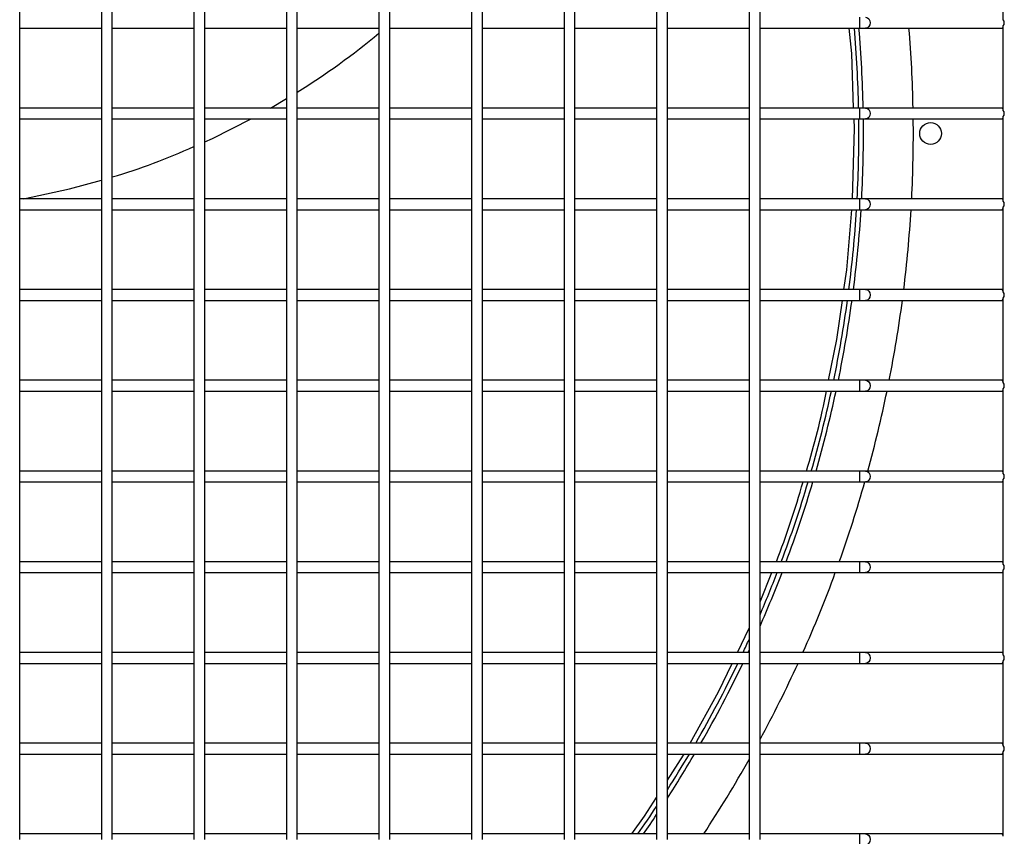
# Model space of a CAD drawing. Extents: x -90708 to 277869, y -117 to 207445.
# Tile 12 of 233: x -86853 to -86581, y 127055 to 127280. Entities that reach past the tile are written whole.
import ezdxf

# ---------------------------------------------------------------- set-up
doc = ezdxf.new("R2010")
doc.units = 0
doc.header["$MEASUREMENT"] = 0
doc.layers.add('ARQ - EQUIPO CONDENSADORA', color=40, linetype='CONTINUOUS')

msp = doc.modelspace()

# ---------------------------------------------------------------- linework, layer by layer
at = {"layer": 'ARQ - EQUIPO CONDENSADORA', "linetype": 'Continuous'}
for p, q in [((-86852.722, 127279.442), (-86852.722, 127304.442)), ((-86830.222, 127304.442), (-86830.222, 127279.442)), ((-86827.222, 127279.442), (-86827.222, 127304.442)), ((-86804.722, 127304.442), (-86804.722, 127279.442)), ((-86801.722, 127279.442), (-86801.722, 127304.442)), ((-86779.222, 127304.442), (-86779.222, 127279.442)), ((-86776.222, 127279.442), (-86776.222, 127304.442)), ((-86753.722, 127304.442), (-86753.722, 127279.442)), ((-86750.722, 127279.442), (-86750.722, 127304.442)), ((-86728.222, 127304.442), (-86728.222, 127279.442)), ((-86725.222, 127279.442), (-86725.222, 127304.442)), ((-86702.722, 127304.442), (-86702.722, 127279.442)), ((-86699.722, 127279.442), (-86699.722, 127304.442)), ((-86677.222, 127304.442), (-86677.222, 127279.442)), ((-86674.222, 127279.442), (-86674.222, 127304.442)), ((-86651.722, 127304.442), (-86651.722, 127279.442)), ((-86648.722, 127279.442), (-86648.722, 127304.442)), ((-86581.722, 127280.291), (-86581.722, 127303.592)), ((-86852.722, 127254.442), (-86852.722, 127279.442)), ((-86830.222, 127279.442), (-86830.222, 127254.442)), ((-86827.222, 127254.442), (-86827.222, 127279.442)), ((-86804.722, 127279.442), (-86804.722, 127254.442)), ((-86801.722, 127254.442), (-86801.722, 127279.442)), ((-86779.222, 127279.442), (-86779.222, 127254.442)), ((-86776.222, 127254.442), (-86776.222, 127279.442)), ((-86753.722, 127279.442), (-86753.722, 127254.442)), ((-86750.722, 127254.442), (-86750.722, 127279.442)), ((-86728.222, 127279.442), (-86728.222, 127254.442)), ((-86725.222, 127254.442), (-86725.222, 127279.442)), ((-86702.722, 127279.442), (-86702.722, 127254.442)), ((-86699.722, 127254.442), (-86699.722, 127279.442)), ((-86677.222, 127279.442), (-86677.222, 127254.442)), ((-86674.222, 127254.442), (-86674.222, 127279.442)), ((-86651.722, 127279.442), (-86651.722, 127254.442)), ((-86648.722, 127254.442), (-86648.722, 127279.442)), ((-86621.298, 127280.942), (-86621.298, 127277.942)), ((-86852.722, 127277.942), (-86830.222, 127277.942)), ((-86827.222, 127277.942), (-86804.722, 127277.942)), ((-86801.722, 127277.942), (-86779.222, 127277.942)), ((-86776.222, 127277.942), (-86753.722, 127277.942)), ((-86750.722, 127277.942), (-86728.222, 127277.942)), ((-86725.222, 127277.942), (-86702.722, 127277.942)), ((-86699.722, 127277.942), (-86677.222, 127277.942)), ((-86674.222, 127277.942), (-86651.722, 127277.942)), ((-86648.722, 127277.942), (-86621.298, 127277.942)), ((-86621.298, 127277.942), (-86619.621, 127277.942)), ((-86619.621, 127277.942), (-86582.222, 127277.942)), ((-86582.222, 127277.942), (-86581.722, 127277.942)), ((-86581.722, 127255.291), (-86581.722, 127278.592)), ((-86783.632, 127255.942), (-86779.222, 127258.564)), ((-86830.222, 127255.942), (-86852.722, 127255.942)), ((-86804.722, 127255.942), (-86827.222, 127255.942)), ((-86779.222, 127255.942), (-86801.722, 127255.942)), ((-86753.722, 127255.942), (-86776.222, 127255.942)), ((-86728.222, 127255.942), (-86750.722, 127255.942)), ((-86702.722, 127255.942), (-86725.222, 127255.942)), ((-86677.222, 127255.942), (-86699.722, 127255.942)), ((-86651.722, 127255.942), (-86674.222, 127255.942)), ((-86621.298, 127255.942), (-86648.722, 127255.942)), ((-86619.621, 127255.942), (-86621.298, 127255.942)), ((-86621.298, 127255.942), (-86621.298, 127252.942)), ((-86582.222, 127255.942), (-86619.621, 127255.942)), ((-86581.722, 127255.942), (-86582.222, 127255.942)), ((-86852.722, 127229.442), (-86852.722, 127254.442)), ((-86852.722, 127252.942), (-86830.222, 127252.942)), ((-86830.222, 127254.442), (-86830.222, 127229.442)), ((-86827.222, 127229.442), (-86827.222, 127254.442)), ((-86827.222, 127252.942), (-86804.722, 127252.942)), ((-86804.722, 127254.442), (-86804.722, 127229.442)), ((-86801.722, 127229.442), (-86801.722, 127254.442)), ((-86801.722, 127252.942), (-86779.222, 127252.942)), ((-86779.222, 127254.442), (-86779.222, 127229.442)), ((-86776.222, 127229.442), (-86776.222, 127254.442)), ((-86776.222, 127252.942), (-86753.722, 127252.942)), ((-86753.722, 127254.442), (-86753.722, 127229.442)), ((-86750.722, 127229.442), (-86750.722, 127254.442)), ((-86750.722, 127252.942), (-86728.222, 127252.942)), ((-86728.222, 127254.442), (-86728.222, 127229.442)), ((-86725.222, 127229.442), (-86725.222, 127254.442)), ((-86725.222, 127252.942), (-86702.722, 127252.942)), ((-86702.722, 127254.442), (-86702.722, 127229.442)), ((-86699.722, 127229.442), (-86699.722, 127254.442)), ((-86699.722, 127252.942), (-86677.222, 127252.942)), ((-86677.222, 127254.442), (-86677.222, 127229.442)), ((-86674.222, 127229.442), (-86674.222, 127254.442)), ((-86674.222, 127252.942), (-86651.722, 127252.942)), ((-86651.722, 127254.442), (-86651.722, 127229.442)), ((-86648.722, 127229.442), (-86648.722, 127254.442)), ((-86648.722, 127252.942), (-86621.298, 127252.942)), ((-86621.298, 127252.942), (-86619.621, 127252.942)), ((-86619.621, 127252.942), (-86582.222, 127252.942)), ((-86582.222, 127252.942), (-86581.722, 127252.942)), ((-86581.722, 127230.291), (-86581.722, 127253.592)), ((-86830.222, 127230.942), (-86852.722, 127230.942)), ((-86804.722, 127230.942), (-86827.222, 127230.942)), ((-86779.222, 127230.942), (-86801.722, 127230.942)), ((-86753.722, 127230.942), (-86776.222, 127230.942)), ((-86728.222, 127230.942), (-86750.722, 127230.942)), ((-86702.722, 127230.942), (-86725.222, 127230.942)), ((-86677.222, 127230.942), (-86699.722, 127230.942)), ((-86651.722, 127230.942), (-86674.222, 127230.942)), ((-86621.298, 127230.942), (-86648.722, 127230.942)), ((-86619.621, 127230.942), (-86621.298, 127230.942)), ((-86621.298, 127230.942), (-86621.298, 127227.942)), ((-86582.222, 127230.942), (-86619.621, 127230.942)), ((-86581.722, 127230.942), (-86582.222, 127230.942)), ((-86852.722, 127204.442), (-86852.722, 127229.442)), ((-86852.722, 127227.942), (-86830.222, 127227.942)), ((-86830.222, 127229.442), (-86830.222, 127204.442)), ((-86827.222, 127204.442), (-86827.222, 127229.442)), ((-86827.222, 127227.942), (-86804.722, 127227.942)), ((-86804.722, 127229.442), (-86804.722, 127204.442)), ((-86801.722, 127204.442), (-86801.722, 127229.442)), ((-86801.722, 127227.942), (-86779.222, 127227.942)), ((-86779.222, 127229.442), (-86779.222, 127204.442)), ((-86776.222, 127204.442), (-86776.222, 127229.442)), ((-86776.222, 127227.942), (-86753.722, 127227.942)), ((-86753.722, 127229.442), (-86753.722, 127204.442)), ((-86750.722, 127204.442), (-86750.722, 127229.442)), ((-86750.722, 127227.942), (-86728.222, 127227.942)), ((-86728.222, 127229.442), (-86728.222, 127204.442)), ((-86725.222, 127204.442), (-86725.222, 127229.442)), ((-86725.222, 127227.942), (-86702.722, 127227.942)), ((-86702.722, 127229.442), (-86702.722, 127204.442)), ((-86699.722, 127204.442), (-86699.722, 127229.442)), ((-86699.722, 127227.942), (-86677.222, 127227.942)), ((-86677.222, 127229.442), (-86677.222, 127204.442)), ((-86674.222, 127204.442), (-86674.222, 127229.442)), ((-86674.222, 127227.942), (-86651.722, 127227.942)), ((-86651.722, 127229.442), (-86651.722, 127204.442)), ((-86648.722, 127204.442), (-86648.722, 127229.442)), ((-86648.722, 127227.942), (-86621.298, 127227.942)), ((-86621.298, 127227.942), (-86619.621, 127227.942)), ((-86619.621, 127227.942), (-86582.222, 127227.942)), ((-86582.222, 127227.942), (-86581.722, 127227.942)), ((-86581.722, 127205.291), (-86581.722, 127228.592)), ((-86830.222, 127205.942), (-86852.722, 127205.942)), ((-86804.722, 127205.942), (-86827.222, 127205.942)), ((-86779.222, 127205.942), (-86801.722, 127205.942)), ((-86753.722, 127205.942), (-86776.222, 127205.942)), ((-86728.222, 127205.942), (-86750.722, 127205.942)), ((-86702.722, 127205.942), (-86725.222, 127205.942)), ((-86677.222, 127205.942), (-86699.722, 127205.942)), ((-86651.722, 127205.942), (-86674.222, 127205.942)), ((-86621.298, 127205.942), (-86648.722, 127205.942)), ((-86619.621, 127205.942), (-86621.298, 127205.942)), ((-86621.298, 127205.942), (-86621.298, 127202.942)), ((-86582.222, 127205.942), (-86619.621, 127205.942)), ((-86581.722, 127205.942), (-86582.222, 127205.942)), ((-86852.722, 127179.442), (-86852.722, 127204.442)), ((-86830.222, 127204.442), (-86830.222, 127179.442)), ((-86827.222, 127179.442), (-86827.222, 127204.442)), ((-86804.722, 127204.442), (-86804.722, 127179.442)), ((-86801.722, 127179.442), (-86801.722, 127204.442)), ((-86779.222, 127204.442), (-86779.222, 127179.442)), ((-86776.222, 127179.442), (-86776.222, 127204.442)), ((-86753.722, 127204.442), (-86753.722, 127179.442)), ((-86750.722, 127179.442), (-86750.722, 127204.442)), ((-86728.222, 127204.442), (-86728.222, 127179.442)), ((-86725.222, 127179.442), (-86725.222, 127204.442)), ((-86702.722, 127204.442), (-86702.722, 127179.442)), ((-86699.722, 127179.442), (-86699.722, 127204.442)), ((-86677.222, 127204.442), (-86677.222, 127179.442)), ((-86674.222, 127179.442), (-86674.222, 127204.442)), ((-86651.722, 127204.442), (-86651.722, 127179.442)), ((-86648.722, 127179.442), (-86648.722, 127204.442)), ((-86581.722, 127180.291), (-86581.722, 127203.592)), ((-86852.722, 127202.942), (-86830.222, 127202.942)), ((-86827.222, 127202.942), (-86804.722, 127202.942)), ((-86801.722, 127202.942), (-86779.222, 127202.942)), ((-86776.222, 127202.942), (-86753.722, 127202.942)), ((-86750.722, 127202.942), (-86728.222, 127202.942)), ((-86725.222, 127202.942), (-86702.722, 127202.942)), ((-86699.722, 127202.942), (-86677.222, 127202.942)), ((-86674.222, 127202.942), (-86651.722, 127202.942)), ((-86648.722, 127202.942), (-86621.298, 127202.942)), ((-86621.298, 127202.942), (-86619.621, 127202.942)), ((-86619.621, 127202.942), (-86582.222, 127202.942)), ((-86582.222, 127202.942), (-86581.722, 127202.942)), ((-86830.222, 127180.942), (-86852.722, 127180.942)), ((-86852.722, 127154.442), (-86852.722, 127179.442)), ((-86830.222, 127179.442), (-86830.222, 127154.442)), ((-86804.722, 127180.942), (-86827.222, 127180.942)), ((-86827.222, 127154.442), (-86827.222, 127179.442)), ((-86804.722, 127179.442), (-86804.722, 127154.442)), ((-86779.222, 127180.942), (-86801.722, 127180.942)), ((-86801.722, 127154.442), (-86801.722, 127179.442)), ((-86779.222, 127179.442), (-86779.222, 127154.442)), ((-86753.722, 127180.942), (-86776.222, 127180.942)), ((-86776.222, 127154.442), (-86776.222, 127179.442)), ((-86753.722, 127179.442), (-86753.722, 127154.442)), ((-86728.222, 127180.942), (-86750.722, 127180.942)), ((-86750.722, 127154.442), (-86750.722, 127179.442)), ((-86728.222, 127179.442), (-86728.222, 127154.442)), ((-86702.722, 127180.942), (-86725.222, 127180.942)), ((-86725.222, 127154.442), (-86725.222, 127179.442)), ((-86702.722, 127179.442), (-86702.722, 127154.442)), ((-86677.222, 127180.942), (-86699.722, 127180.942)), ((-86699.722, 127154.442), (-86699.722, 127179.442)), ((-86677.222, 127179.442), (-86677.222, 127154.442)), ((-86651.722, 127180.942), (-86674.222, 127180.942)), ((-86674.222, 127154.442), (-86674.222, 127179.442)), ((-86651.722, 127179.442), (-86651.722, 127154.442)), ((-86621.298, 127180.942), (-86648.722, 127180.942)), ((-86648.722, 127154.442), (-86648.722, 127179.442)), ((-86619.621, 127180.942), (-86621.298, 127180.942)), ((-86621.298, 127180.942), (-86621.298, 127177.942)), ((-86582.222, 127180.942), (-86619.621, 127180.942)), ((-86581.722, 127180.942), (-86582.222, 127180.942)), ((-86852.722, 127177.942), (-86830.222, 127177.942)), ((-86827.222, 127177.942), (-86804.722, 127177.942)), ((-86801.722, 127177.942), (-86779.222, 127177.942)), ((-86776.222, 127177.942), (-86753.722, 127177.942)), ((-86750.722, 127177.942), (-86728.222, 127177.942)), ((-86725.222, 127177.942), (-86702.722, 127177.942)), ((-86699.722, 127177.942), (-86677.222, 127177.942)), ((-86674.222, 127177.942), (-86651.722, 127177.942)), ((-86648.722, 127177.942), (-86621.298, 127177.942)), ((-86621.298, 127177.942), (-86619.621, 127177.942)), ((-86619.621, 127177.942), (-86582.222, 127177.942)), ((-86582.222, 127177.942), (-86581.722, 127177.942)), ((-86581.722, 127155.291), (-86581.722, 127178.592)), ((-86830.222, 127155.942), (-86852.722, 127155.942)), ((-86852.722, 127129.442), (-86852.722, 127154.442)), ((-86830.222, 127154.442), (-86830.222, 127129.442)), ((-86804.722, 127155.942), (-86827.222, 127155.942)), ((-86827.222, 127129.442), (-86827.222, 127154.442)), ((-86804.722, 127154.442), (-86804.722, 127129.442)), ((-86779.222, 127155.942), (-86801.722, 127155.942)), ((-86801.722, 127129.442), (-86801.722, 127154.442)), ((-86779.222, 127154.442), (-86779.222, 127129.442)), ((-86753.722, 127155.942), (-86776.222, 127155.942)), ((-86776.222, 127129.442), (-86776.222, 127154.442)), ((-86753.722, 127154.442), (-86753.722, 127129.442)), ((-86728.222, 127155.942), (-86750.722, 127155.942)), ((-86750.722, 127129.442), (-86750.722, 127154.442)), ((-86728.222, 127154.442), (-86728.222, 127129.442)), ((-86702.722, 127155.942), (-86725.222, 127155.942)), ((-86725.222, 127129.442), (-86725.222, 127154.442)), ((-86702.722, 127154.442), (-86702.722, 127129.442)), ((-86677.222, 127155.942), (-86699.722, 127155.942)), ((-86699.722, 127129.442), (-86699.722, 127154.442)), ((-86677.222, 127154.442), (-86677.222, 127129.442)), ((-86651.722, 127155.942), (-86674.222, 127155.942)), ((-86674.222, 127129.442), (-86674.222, 127154.442)), ((-86651.722, 127154.442), (-86651.722, 127129.442)), ((-86621.298, 127155.942), (-86648.722, 127155.942)), ((-86648.722, 127129.442), (-86648.722, 127154.442)), ((-86619.621, 127155.942), (-86621.298, 127155.942)), ((-86621.298, 127155.942), (-86621.298, 127152.942)), ((-86582.222, 127155.942), (-86619.621, 127155.942)), ((-86581.722, 127155.942), (-86582.222, 127155.942)), ((-86852.722, 127152.942), (-86830.222, 127152.942)), ((-86827.222, 127152.942), (-86804.722, 127152.942)), ((-86801.722, 127152.942), (-86779.222, 127152.942)), ((-86776.222, 127152.942), (-86753.722, 127152.942)), ((-86750.722, 127152.942), (-86728.222, 127152.942)), ((-86725.222, 127152.942), (-86702.722, 127152.942)), ((-86699.722, 127152.942), (-86677.222, 127152.942)), ((-86674.222, 127152.942), (-86651.722, 127152.942)), ((-86648.722, 127152.942), (-86621.298, 127152.942)), ((-86621.298, 127152.942), (-86619.621, 127152.942)), ((-86619.621, 127152.942), (-86582.222, 127152.942)), ((-86582.222, 127152.942), (-86581.722, 127152.942)), ((-86581.722, 127130.291), (-86581.722, 127153.592)), ((-86830.222, 127130.942), (-86852.722, 127130.942)), ((-86804.722, 127130.942), (-86827.222, 127130.942)), ((-86779.222, 127130.942), (-86801.722, 127130.942)), ((-86753.722, 127130.942), (-86776.222, 127130.942)), ((-86728.222, 127130.942), (-86750.722, 127130.942)), ((-86702.722, 127130.942), (-86725.222, 127130.942)), ((-86677.222, 127130.942), (-86699.722, 127130.942)), ((-86651.722, 127130.942), (-86674.222, 127130.942)), ((-86621.298, 127130.942), (-86648.722, 127130.942)), ((-86619.621, 127130.942), (-86621.298, 127130.942)), ((-86621.298, 127130.942), (-86621.298, 127127.942)), ((-86582.222, 127130.942), (-86619.621, 127130.942)), ((-86581.722, 127130.942), (-86582.222, 127130.942)), ((-86852.722, 127104.442), (-86852.722, 127129.442)), ((-86852.722, 127127.942), (-86830.222, 127127.942)), ((-86830.222, 127129.442), (-86830.222, 127104.442)), ((-86827.222, 127104.442), (-86827.222, 127129.442)), ((-86827.222, 127127.942), (-86804.722, 127127.942)), ((-86804.722, 127129.442), (-86804.722, 127104.442)), ((-86801.722, 127104.442), (-86801.722, 127129.442)), ((-86801.722, 127127.942), (-86779.222, 127127.942)), ((-86779.222, 127129.442), (-86779.222, 127104.442)), ((-86776.222, 127104.442), (-86776.222, 127129.442)), ((-86776.222, 127127.942), (-86753.722, 127127.942)), ((-86753.722, 127129.442), (-86753.722, 127104.442)), ((-86750.722, 127104.442), (-86750.722, 127129.442)), ((-86750.722, 127127.942), (-86728.222, 127127.942)), ((-86728.222, 127129.442), (-86728.222, 127104.442)), ((-86725.222, 127104.442), (-86725.222, 127129.442)), ((-86725.222, 127127.942), (-86702.722, 127127.942)), ((-86702.722, 127129.442), (-86702.722, 127104.442)), ((-86699.722, 127104.442), (-86699.722, 127129.442)), ((-86699.722, 127127.942), (-86677.222, 127127.942)), ((-86677.222, 127129.442), (-86677.222, 127104.442)), ((-86674.222, 127104.442), (-86674.222, 127129.442)), ((-86674.222, 127127.942), (-86651.722, 127127.942)), ((-86651.722, 127129.442), (-86651.722, 127104.442)), ((-86648.722, 127104.442), (-86648.722, 127129.442)), ((-86648.722, 127127.942), (-86621.298, 127127.942)), ((-86648.722, 127119.893), (-86645.446, 127127.942)), ((-86621.298, 127127.942), (-86619.621, 127127.942)), ((-86619.621, 127127.942), (-86582.222, 127127.942)), ((-86582.222, 127127.942), (-86581.722, 127127.942)), ((-86581.722, 127105.291), (-86581.722, 127128.592)), ((-86654.939, 127105.942), (-86651.722, 127112.658)), ((-86830.222, 127105.942), (-86852.722, 127105.942)), ((-86804.722, 127105.942), (-86827.222, 127105.942)), ((-86779.222, 127105.942), (-86801.722, 127105.942)), ((-86753.722, 127105.942), (-86776.222, 127105.942)), ((-86728.222, 127105.942), (-86750.722, 127105.942)), ((-86702.722, 127105.942), (-86725.222, 127105.942)), ((-86677.222, 127105.942), (-86699.722, 127105.942)), ((-86651.722, 127105.942), (-86674.222, 127105.942)), ((-86621.298, 127105.942), (-86648.722, 127105.942)), ((-86619.621, 127105.942), (-86621.298, 127105.942)), ((-86621.298, 127105.942), (-86621.298, 127102.942)), ((-86582.222, 127105.942), (-86619.621, 127105.942)), ((-86581.722, 127105.942), (-86582.222, 127105.942)), ((-86852.722, 127079.442), (-86852.722, 127104.442)), ((-86852.722, 127102.942), (-86830.222, 127102.942)), ((-86830.222, 127104.442), (-86830.222, 127079.442)), ((-86827.222, 127079.442), (-86827.222, 127104.442)), ((-86827.222, 127102.942), (-86804.722, 127102.942)), ((-86804.722, 127104.442), (-86804.722, 127079.442)), ((-86801.722, 127079.442), (-86801.722, 127104.442)), ((-86801.722, 127102.942), (-86779.222, 127102.942)), ((-86779.222, 127104.442), (-86779.222, 127079.442)), ((-86776.222, 127079.442), (-86776.222, 127104.442)), ((-86776.222, 127102.942), (-86753.722, 127102.942)), ((-86753.722, 127104.442), (-86753.722, 127079.442)), ((-86750.722, 127079.442), (-86750.722, 127104.442)), ((-86750.722, 127102.942), (-86728.222, 127102.942)), ((-86728.222, 127104.442), (-86728.222, 127079.442)), ((-86725.222, 127079.442), (-86725.222, 127104.442)), ((-86725.222, 127102.942), (-86702.722, 127102.942)), ((-86702.722, 127104.442), (-86702.722, 127079.442)), ((-86699.722, 127079.442), (-86699.722, 127104.442)), ((-86699.722, 127102.942), (-86677.222, 127102.942)), ((-86677.222, 127104.442), (-86677.222, 127079.442)), ((-86674.222, 127079.442), (-86674.222, 127104.442)), ((-86674.222, 127102.942), (-86651.722, 127102.942)), ((-86651.722, 127104.442), (-86651.722, 127079.442)), ((-86648.722, 127079.442), (-86648.722, 127104.442)), ((-86648.722, 127102.942), (-86621.298, 127102.942)), ((-86621.298, 127102.942), (-86619.621, 127102.942)), ((-86619.621, 127102.942), (-86582.222, 127102.942)), ((-86582.222, 127102.942), (-86581.722, 127102.942)), ((-86581.722, 127080.291), (-86581.722, 127103.592)), ((-86830.222, 127080.942), (-86852.722, 127080.942)), ((-86852.722, 127054.442), (-86852.722, 127079.442)), ((-86830.222, 127079.442), (-86830.222, 127054.442)), ((-86804.722, 127080.942), (-86827.222, 127080.942)), ((-86827.222, 127054.442), (-86827.222, 127079.442)), ((-86804.722, 127079.442), (-86804.722, 127054.442)), ((-86779.222, 127080.942), (-86801.722, 127080.942)), ((-86801.722, 127054.442), (-86801.722, 127079.442)), ((-86779.222, 127079.442), (-86779.222, 127054.442)), ((-86753.722, 127080.942), (-86776.222, 127080.942)), ((-86776.222, 127054.442), (-86776.222, 127079.442)), ((-86753.722, 127079.442), (-86753.722, 127054.442)), ((-86728.222, 127080.942), (-86750.722, 127080.942)), ((-86750.722, 127054.442), (-86750.722, 127079.442)), ((-86728.222, 127079.442), (-86728.222, 127054.442)), ((-86702.722, 127080.942), (-86725.222, 127080.942)), ((-86725.222, 127054.442), (-86725.222, 127079.442)), ((-86702.722, 127079.442), (-86702.722, 127054.442)), ((-86677.222, 127080.942), (-86699.722, 127080.942)), ((-86699.722, 127054.442), (-86699.722, 127079.442)), ((-86677.222, 127079.442), (-86677.222, 127054.442)), ((-86651.722, 127080.942), (-86674.222, 127080.942)), ((-86674.222, 127054.442), (-86674.222, 127079.442)), ((-86651.722, 127079.442), (-86651.722, 127054.442)), ((-86621.298, 127080.942), (-86648.722, 127080.942)), ((-86648.722, 127054.442), (-86648.722, 127079.442)), ((-86619.621, 127080.942), (-86621.298, 127080.942)), ((-86621.298, 127080.942), (-86621.298, 127077.942)), ((-86582.222, 127080.942), (-86619.621, 127080.942)), ((-86581.722, 127080.942), (-86582.222, 127080.942)), ((-86581.722, 127055.291), (-86581.722, 127078.592)), ((-86852.722, 127077.942), (-86830.222, 127077.942)), ((-86827.222, 127077.942), (-86804.722, 127077.942)), ((-86801.722, 127077.942), (-86779.222, 127077.942)), ((-86776.222, 127077.942), (-86753.722, 127077.942)), ((-86750.722, 127077.942), (-86728.222, 127077.942)), ((-86725.222, 127077.942), (-86702.722, 127077.942)), ((-86699.722, 127077.942), (-86677.222, 127077.942)), ((-86674.222, 127077.942), (-86651.722, 127077.942)), ((-86648.722, 127077.942), (-86621.298, 127077.942)), ((-86621.298, 127077.942), (-86619.621, 127077.942)), ((-86619.621, 127077.942), (-86582.222, 127077.942)), ((-86582.222, 127077.942), (-86581.722, 127077.942)), ((-86830.222, 127055.942), (-86852.722, 127055.942)), ((-86804.722, 127055.942), (-86827.222, 127055.942)), ((-86779.222, 127055.942), (-86801.722, 127055.942)), ((-86753.722, 127055.942), (-86776.222, 127055.942)), ((-86728.222, 127055.942), (-86750.722, 127055.942)), ((-86702.722, 127055.942), (-86725.222, 127055.942)), ((-86677.222, 127055.942), (-86699.722, 127055.942)), ((-86651.722, 127055.942), (-86674.222, 127055.942)), ((-86621.298, 127055.942), (-86648.722, 127055.942)), ((-86619.621, 127055.942), (-86621.298, 127055.942)), ((-86621.298, 127055.942), (-86621.298, 127052.942)), ((-86582.222, 127055.942), (-86619.621, 127055.942)), ((-86581.722, 127055.942), (-86582.222, 127055.942))]:
    msp.add_line(p, q, dxfattribs=at)
at = {"layer": 'ARQ - EQUIPO CONDENSADORA', "linetype": 'Continuous', "flags": 128}
for points in [[(-86619.621, 127280.942), (-86619.14, 127280.828), (-86618.731, 127280.503), (-86618.459, 127280.016), (-86618.363, 127279.442), (-86618.459, 127278.868), (-86618.731, 127278.381), (-86619.14, 127278.056), (-86619.621, 127277.942)], [(-86622.921, 127255.942), (-86623.448, 127270.994), (-86624.123, 127277.942)], [(-86619.621, 127255.942), (-86619.14, 127255.828), (-86618.731, 127255.503), (-86618.459, 127255.016), (-86618.363, 127254.442), (-86618.459, 127253.868), (-86618.731, 127253.381), (-86619.14, 127253.056), (-86619.621, 127252.942)], [(-86801.722, 127246.627), (-86799.598, 127247.534), (-86788.957, 127252.942)], [(-86623.205, 127230.942), (-86622.724, 127250.3), (-86622.816, 127252.942)], [(-86851.697, 127230.942), (-86838.952, 127233.664), (-86830.222, 127236.12)], [(-86619.621, 127230.942), (-86619.14, 127230.828), (-86618.731, 127230.503), (-86618.459, 127230.016), (-86618.363, 127229.442), (-86618.459, 127228.868), (-86618.731, 127228.381), (-86619.14, 127228.056), (-86619.621, 127227.942)], [(-86625.607, 127205.942), (-86624.833, 127211.381), (-86623.455, 127227.942)], [(-86619.621, 127205.942), (-86619.14, 127205.828), (-86618.731, 127205.503), (-86618.459, 127205.016), (-86618.363, 127204.442), (-86618.459, 127203.868), (-86618.731, 127203.381), (-86619.14, 127203.056), (-86619.621, 127202.942)], [(-86629.832, 127180.942), (-86627.564, 127192.185), (-86626.034, 127202.942)], [(-86619.621, 127180.942), (-86619.14, 127180.828), (-86618.731, 127180.503), (-86618.459, 127180.016), (-86618.363, 127179.442), (-86618.459, 127178.868), (-86618.731, 127178.381), (-86619.14, 127178.056), (-86619.621, 127177.942)], [(-86619.621, 127155.942), (-86619.14, 127155.828), (-86618.731, 127155.503), (-86618.459, 127155.016), (-86618.363, 127154.442), (-86618.459, 127153.868), (-86618.731, 127153.381), (-86619.14, 127153.056), (-86619.621, 127152.942)], [(-86619.621, 127130.942), (-86619.14, 127130.828), (-86618.731, 127130.503), (-86618.459, 127130.016), (-86618.363, 127129.442), (-86618.459, 127128.868), (-86618.731, 127128.381), (-86619.14, 127128.056), (-86619.621, 127127.942)], [(-86619.621, 127105.942), (-86619.14, 127105.828), (-86618.731, 127105.503), (-86618.459, 127105.016), (-86618.363, 127104.442), (-86618.459, 127103.868), (-86618.731, 127103.381), (-86619.14, 127103.056), (-86619.621, 127102.942)], [(-86667.998, 127080.942), (-86660.124, 127095.12), (-86656.377, 127102.942)], [(-86619.621, 127080.942), (-86619.14, 127080.828), (-86618.731, 127080.503), (-86618.459, 127080.016), (-86618.363, 127079.442), (-86618.459, 127078.868), (-86618.731, 127078.381), (-86619.14, 127078.056), (-86619.621, 127077.942)], [(-86674.222, 127070.735), (-86669.845, 127077.616), (-86669.664, 127077.942)], [(-86684.065, 127055.942), (-86680.539, 127060.806), (-86677.222, 127066.019)], [(-86619.621, 127055.942), (-86619.14, 127055.828), (-86618.731, 127055.503), (-86618.459, 127055.016), (-86618.363, 127054.442), (-86618.459, 127053.868), (-86618.731, 127053.381), (-86619.14, 127053.056), (-86619.621, 127052.942)]]:
    msp.add_lwpolyline(points, dxfattribs=at)
at = {"layer": 'ARQ - EQUIPO CONDENSADORA', "linetype": 'Continuous'}
msp.add_circle((-86601.721, 127248.941), 3, dxfattribs=at)
for centre, radius, start, end in [((-86582.712, 127279.442), 1.305, 319.37511, 40.62489), ((-86877.049, 127423.492), 191.787, 301.71688, 310.01888), ((-86957.721, 127248.941), 336.25, 1.19303, 4.94781), ((-86957.721, 127248.941), 337.5, 1.18861, 4.92944), ((-86957.721, 127248.941), 351.25, 1.14208, 4.73602), ((-86582.266, 127278.566), 0.625, 274.07139, 330.5065), ((-86582.266, 127255.318), 0.625, 29.4935, 85.92861), ((-86582.712, 127254.442), 1.305, 319.37511, 40.62489), ((-86957.721, 127248.941), 336.25, 356.93157, 0.68177), ((-86957.721, 127248.941), 337.5, 356.94294, 0.67925), ((-86957.721, 127248.941), 351.25, 357.06272, 0.65266), ((-86582.266, 127253.566), 0.625, 274.07139, 330.5065), ((-86873.993, 127396.894), 166.629, 286.30138, 294.56467), ((-86582.266, 127230.318), 0.625, 29.4935, 85.92861), ((-86582.712, 127229.442), 1.305, 319.37511, 40.62489), ((-86957.721, 127248.941), 336.25, 352.65301, 356.41952), ((-86957.721, 127248.941), 337.5, 352.68037, 356.43279), ((-86957.721, 127248.941), 351.25, 352.96838, 356.57261), ((-86582.266, 127228.566), 0.625, 274.07139, 330.5065), ((-86582.266, 127205.318), 0.625, 29.4935, 85.92861), ((-86582.266, 127203.566), 0.625, 274.07139, 330.5065), ((-86582.712, 127204.442), 1.305, 319.37511, 40.62489), ((-86957.721, 127248.941), 336.25, 348.33275, 352.13728), ((-86957.721, 127248.941), 337.5, 348.37657, 352.16659), ((-86957.721, 127248.941), 351.25, 348.83755, 352.47504), ((-86582.266, 127180.318), 0.625, 29.4935, 85.92861), ((-86582.712, 127179.442), 1.305, 319.37511, 40.62489), ((-86820.107, 127213.762), 193.022, 342.56947, 349.30547), ((-86957.721, 127248.941), 336.25, 343.94399, 347.81028), ((-86957.721, 127248.941), 337.5, 344.00505, 347.85612), ((-86957.721, 127248.941), 351.25, 344.64696, 348.33832), ((-86582.266, 127178.566), 0.625, 274.07139, 330.5065), ((-86582.266, 127155.318), 0.625, 29.49351, 85.92861), ((-86582.712, 127154.442), 1.305, 319.37511, 40.62489), ((-86876.505, 127221.034), 249.139, 338.80059, 344.13861), ((-86957.721, 127248.941), 336.25, 339.45601, 343.41133), ((-86957.721, 127248.941), 337.5, 339.53552, 343.47453), ((-86957.721, 127248.941), 351.25, 340.37028, 344.13887), ((-86582.266, 127153.566), 0.625, 274.07139, 330.5065), ((-86582.266, 127130.318), 0.625, 29.4935, 85.92861), ((-86582.712, 127129.442), 1.305, 319.37511, 40.62489), ((-86957.721, 127248.941), 337.5, 336.28432, 338.99094), ((-86957.721, 127248.941), 336.25, 336.77395, 338.90912), ((-86957.721, 127248.941), 351.25, 335.97629, 339.84987), ((-86582.266, 127128.566), 0.625, 274.07139, 330.50649), ((-86957.721, 127248.941), 336.25, 334.83188, 335.51008), ((-86957.721, 127248.941), 337.5, 334.93155, 335.0483), ((-86582.266, 127105.318), 0.625, 29.4935, 85.92861), ((-86957.721, 127248.941), 336.25, 330.02479, 334.26574), ((-86957.721, 127248.941), 337.5, 330.14711, 334.36798), ((-86957.721, 127248.941), 351.25, 331.6077, 335.4394), ((-86582.266, 127103.566), 0.625, 274.07139, 330.5065), ((-86582.712, 127104.442), 1.305, 319.37511, 40.62489), ((-86582.266, 127080.318), 0.625, 29.4935, 85.92861), ((-86582.266, 127078.566), 0.625, 274.07139, 330.5065), ((-86582.712, 127079.442), 1.305, 319.37511, 40.62489), ((-86957.721, 127248.941), 337.5, 327.13981, 329.55814), ((-86957.721, 127248.941), 336.25, 327.47103, 329.43289), ((-86957.721, 127248.941), 351.25, 326.6698, 330.59507), ((-86957.721, 127248.941), 336.25, 324.97214, 326.5324), ((-86957.721, 127248.941), 337.5, 325.12074, 326.21274), ((-86582.266, 127055.318), 0.625, 29.49351, 85.92861)]:
    msp.add_arc(centre, radius, start, end, dxfattribs=at)

doc.saveas('drawing.dxf')
